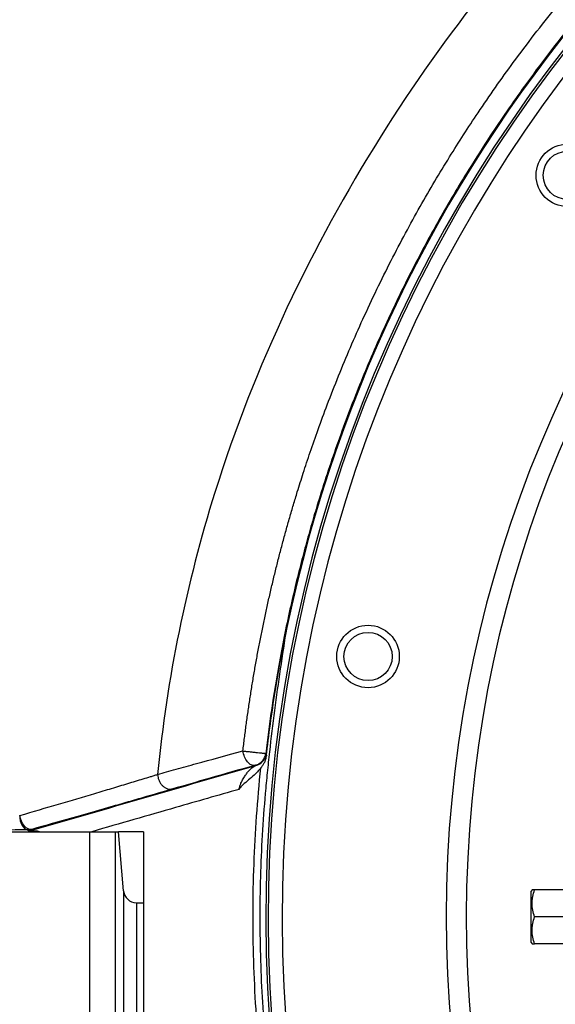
# Model space of a CAD drawing. Header units: millimetres. Extents: x 1055 to 2818, y 673 to 2898.
# Tile 10 of 44: x 1384 to 1573, y 1743 to 2089. Entities that reach past the tile are written whole.
import ezdxf

# ---------------------------------------------------------------- set-up
doc = ezdxf.new("R2010")
doc.units = ezdxf.units.MM

msp = doc.modelspace()

# ---------------------------------------------------------------- linework, layer by layer
at = {"color": 7, "linetype": 'Continuous', "lineweight": 25}
for p, q in [((1470.95, 1831.04), (1471.11, 1830.98)), ((1467.51, 1826.81), (1467.35, 1826.88)), ((1432.89, 1823.64), (1432.89, 1823.64)), ((1432.89, 1823.64), (1432.89, 1823.64)), ((1326.95, 1803.48), (1408.95, 1803.48)), ((1387.31, 1803.79), (1387.31, 1804.14)), ((1387.95, 1803.76), (1387.95, 1803.48)), ((1388.57, 1804.3), (1388.57, 1803.96)), ((1408.95, 1803.48), (1408.95, 693.48)), ((1408.95, 1803.48), (1417.92, 1803.48)), ((1417.92, 1803.48), (1417.92, 693.48)), ((1417.92, 1803.48), (1419.16, 1803.48)), ((1420.92, 1782.6), (1419.16, 1803.48)), ((1427.95, 1803.48), (1419.16, 1803.48)), ((1427.95, 1803.48), (1427.95, 1778.48)), ((1420.92, 1782.6), (1420.92, 693.48)), ((1564.74, 1782.98), (1564.45, 1782.48)), ((1564.45, 1764.48), (1564.45, 1782.48)), ((1576.57, 1782.98), (1565.59, 1782.98)), ((1425.4, 1778.48), (1425.4, 693.48)), ((1425.4, 1778.48), (1427.95, 1778.48)), ((1427.95, 1778.48), (1427.95, 693.48)), ((1576.45, 1773.48), (1565.59, 1773.48)), ((1564.45, 1764.48), (1564.74, 1763.98)), ((1576.57, 1763.98), (1565.59, 1763.98))]:
    msp.add_line(p, q, dxfattribs=at)
at = {"color": 7, "linetype": 'Continuous', "lineweight": 25, "flags": 128}
for points in [[(1384.33, 1809.18), (1384.38, 1808.22), (1384.54, 1807.28), (1384.81, 1806.41), (1385.18, 1805.65), (1385.64, 1805.02), (1386.16, 1804.54), (1386.72, 1804.25), (1387.31, 1804.14)], [(1388.57, 1804.3), (1387.94, 1804.27), (1387.27, 1804.46), (1386.61, 1804.87), (1385.98, 1805.47), (1385.41, 1806.25), (1384.93, 1807.15), (1384.56, 1808.15), (1384.33, 1809.18)]]:
    msp.add_lwpolyline(points, dxfattribs=at)
at = {"color": 7, "linetype": 'Continuous', "lineweight": 25}
for centre, radius in [((1577.16, 2034.6), 11), ((1577.16, 2034.6), 8.5), ((1506.98, 1865.17), 11), ((1506.98, 1865.17), 8.5)]:
    msp.add_circle(centre, radius, dxfattribs=at)
for centre, radius, start, end in [((2026.84, 1877.78), 971.4, 120.24575, 170.61641), ((1967.95, 1773.48), 497, 94.4722, 263.0661), ((1967.95, 1773.48), 500, 109.8751, 168.2462), ((1466.24, 1831.54), 4.9, 285.0261, 353.3899), ((1387.31, 1809.04), 4.9, 270, 284.9956), ((1387.31, 1808.69), 4.9, 270, 284.9956), ((1387.91, 1806.29), 2.53, 271.0355, 284.3916), ((1425.4, 1782.98), 4.5, 184.8123, 270)]:
    msp.add_arc(centre, radius, start, end, dxfattribs=at)
at = {"color": 1, "linetype": 'Continuous', "lineweight": 25}
for radius, start, end in [(496.2, 94.4795, 263.0549), (491.21, 94.5251, 262.9839), (433.48, 95.1619, 262.0438), (426.4, 95.2477, 261.911)]:
    msp.add_arc((1967.95, 1773.48), radius, start, end, dxfattribs=at)
for points, knots in [([(1471.35, 2669.38), (1463.9, 2663.93), (1449.01, 2653.03), (1426.95, 2636.36), (1405.46, 2619.05), (1384.55, 2601.15), (1364.21, 2582.67), (1344.47, 2563.63), (1324.69, 2543.39), (1304.94, 2521.89), (1285.32, 2499.1), (1266.44, 2475.7), (1248.33, 2451.72), (1230.31, 2426.23), (1212.5, 2399.16), (1195.04, 2370.48), (1178.57, 2341.18), (1163.11, 2311.29), (1148.67, 2280.84), (1135.26, 2249.86), (1122.9, 2218.39), (1111.81, 2186.99), (1101.93, 2155.74), (1093.22, 2124.69), (1085.54, 2093.33), (1078.89, 2061.72), (1073.31, 2029.88), (1068.89, 1998.46), (1065.55, 1967.51), (1063.22, 1937.08), (1061.83, 1906.59), (1061.38, 1876.07), (1061.88, 1844.38), (1063.45, 1811.55), (1066.23, 1777.64), (1070.15, 1743.87), (1075.21, 1710.27), (1081.42, 1676.88), (1088.77, 1643.74), (1097.27, 1610.87), (1106.75, 1578.86), (1117.15, 1547.71), (1128.4, 1517.43), (1140.68, 1487.52), (1154, 1458.02), (1168.35, 1428.95), (1183.42, 1400.93), (1199.19, 1374.04), (1215.6, 1348.32), (1232.96, 1323.31), (1251.22, 1299.01), (1270.37, 1275.45), (1289.22, 1253.76), (1302.08, 1240.31), (1307.95, 1234.17)], [0, 0, 0, 0, 0.01698, 0.033931, 0.05084, 0.067709, 0.084545, 0.101354, 0.11814, 0.136585, 0.155015, 0.173437, 0.191856, 0.210278, 0.230847, 0.251432, 0.27204, 0.292678, 0.313352, 0.334066, 0.35482, 0.375607, 0.395388, 0.415188, 0.435003, 0.45483, 0.474664, 0.494503, 0.51321, 0.531915, 0.550616, 0.569308, 0.587988, 0.608818, 0.629625, 0.650408, 0.671173, 0.691925, 0.712671, 0.733414, 0.754162, 0.773887, 0.793627, 0.813387, 0.833172, 0.852989, 0.872823, 0.891509, 0.910157, 0.928756, 0.947325, 0.965877, 0.984422, 1, 1, 1, 1]), ([(1461.54, 1818.39), (1454.11, 1816.26), (1436.86, 1811.3), (1419.6, 1806.32), (1409.77, 1803.48)], [0, 0, 0, 0, 0.43111, 1, 1, 1, 1]), ([(1390.02, 1803.48), (1389.9, 1803.52), (1389.36, 1803.7), (1388.57, 1803.73), (1388.12, 1803.75), (1387.95, 1803.76)], [0, 0, 0, 0, 0.158307, 0.690409, 1, 1, 1, 1]), ([(1388.53, 1803.84), (1388.6, 1803.83), (1388.72, 1803.83), (1389.2, 1803.82), (1390.27, 1803.79), (1391.18, 1803.6), (1391.75, 1803.48)], [0, 0, 0, 0, 0.080285, 0.146123, 0.460609, 1, 1, 1, 1])]:
    msp.add_open_spline(points, degree=3, knots=knots, dxfattribs=at)
at = {"color": 7, "linetype": 'Continuous', "lineweight": 25}
for points, knots in [([(1711.66, 2235.84), (1703.6, 2231.35), (1624.26, 2187.2), (1526.62, 2091.54), (1452.52, 1937.36), (1436.17, 1857.57), (1432.89, 1823.64)], [0, 0, 0, 0, 0.0122452, 0.1204192, 0.1762166, 0.2162493, 0.2162493, 0.2162493, 0.2162493]), ([(1462.93, 1831.9), (1463.01, 1832.66), (1463.19, 1834.19), (1463.48, 1836.48), (1463.77, 1838.77), (1464.07, 1841.06), (1464.38, 1843.35), (1464.71, 1845.64), (1465.04, 1847.93), (1465.38, 1850.22), (1465.74, 1852.51), (1466.1, 1854.8), (1466.48, 1857.09), (1466.87, 1859.38), (1467.27, 1861.67), (1467.67, 1863.96), (1468.09, 1866.25), (1468.52, 1868.53), (1468.96, 1870.82), (1469.41, 1873.1), (1469.88, 1875.39), (1470.35, 1877.67), (1470.83, 1879.96), (1471.33, 1882.24), (1471.83, 1884.52), (1472.35, 1886.8), (1472.87, 1889.08), (1473.41, 1891.36), (1473.96, 1893.63), (1474.52, 1895.91), (1475.09, 1898.18), (1475.67, 1900.46), (1476.26, 1902.73), (1476.86, 1905), (1477.47, 1907.27), (1478.1, 1909.54), (1478.73, 1911.8), (1479.38, 1914.07), (1480.03, 1916.33), (1480.7, 1918.59), (1481.38, 1920.85), (1482.52, 1924.57), (1484.22, 1929.98), (1486.65, 1937.31), (1489.46, 1945.35), (1492.77, 1954.33), (1496.55, 1963.98), (1500.74, 1974.03), (1505.23, 1984.19), (1509.99, 1994.38), (1515.01, 2004.48), (1520.09, 2014.18), (1525.23, 2023.5), (1530.4, 2032.43), (1537.11, 2043.51), (1546.17, 2057.56), (1558.56, 2075.22), (1570.65, 2090.87), (1581.48, 2103.88), (1590.1, 2113.71), (1598.94, 2123.28), (1607.99, 2132.59), (1616.62, 2141.01), (1624.82, 2148.65), (1632.6, 2155.62), (1640.69, 2162.57), (1649.08, 2169.48), (1657.78, 2176.35), (1668.09, 2184.11), (1679.95, 2192.54), (1690.44, 2199.51), (1698.01, 2204.31), (1702.62, 2207.16), (1706.51, 2209.52), (1709.65, 2211.39), (1712.04, 2212.8), (1714.42, 2214.17), (1716.78, 2215.52), (1719.13, 2216.84), (1720.69, 2217.71), (1721.47, 2218.14)], [0, 0, 0, 0, 0.004779, 0.009562, 0.014346, 0.019134, 0.023924, 0.028717, 0.033513, 0.038311, 0.043112, 0.047916, 0.052722, 0.057532, 0.062344, 0.067159, 0.071976, 0.076797, 0.08162, 0.086446, 0.091275, 0.096106, 0.100941, 0.105778, 0.110618, 0.115461, 0.120307, 0.125156, 0.130008, 0.134862, 0.13972, 0.14458, 0.149444, 0.15431, 0.159179, 0.164051, 0.168927, 0.173805, 0.178686, 0.18357, 0.188458, 0.193348, 0.207724, 0.223729, 0.241358, 0.260601, 0.283209, 0.305764, 0.32826, 0.352277, 0.375637, 0.398337, 0.420375, 0.441747, 0.462454, 0.500878, 0.545612, 0.596517, 0.623722, 0.650809, 0.67779, 0.704675, 0.731475, 0.752691, 0.774337, 0.796417, 0.818934, 0.841893, 0.865299, 0.899128, 0.932334, 0.943568, 0.9548, 0.966034, 0.97182, 0.977557, 0.983243, 0.988879, 0.994465, 1, 1, 1, 1]), ([(1725.2, 2210.96), (1724.61, 2210.63), (1723.39, 2209.96), (1721.54, 2208.91), (1719.61, 2207.81), (1717.6, 2206.66), (1715.52, 2205.45), (1713.37, 2204.19), (1710.38, 2202.41), (1706.6, 2200.12), (1702.06, 2197.31), (1698, 2194.73), (1694.05, 2192.18), (1689.84, 2189.4), (1684.57, 2185.83), (1678.26, 2181.43), (1668.14, 2174.12), (1654.67, 2163.77), (1638.42, 2150.16), (1620.83, 2134.1), (1600.72, 2113.79), (1580.47, 2090.53), (1563.26, 2068.01), (1551.21, 2050.52), (1541.23, 2034.87), (1531.78, 2018.87), (1521.74, 2000.14), (1512.38, 1980.69), (1503.86, 1960.82), (1496.29, 1940.84), (1491.06, 1925.06), (1487.6, 1913.5), (1485.5, 1906.1), (1483.38, 1898.13), (1481.25, 1889.59), (1479.17, 1880.47), (1477.14, 1870.78), (1475.21, 1860.5), (1473.84, 1852.2), (1472.92, 1846.09), (1472.39, 1842.36), (1471.88, 1838.61), (1471.4, 1834.83), (1471.1, 1832.31), (1470.95, 1831.04)], [0, 0, 0, 0, 0.004288, 0.008772, 0.01345, 0.018324, 0.023392, 0.028655, 0.034114, 0.045358, 0.056602, 0.067847, 0.075708, 0.086344, 0.099754, 0.11594, 0.134899, 0.178669, 0.223288, 0.268758, 0.3292, 0.40375, 0.463515, 0.50823, 0.537895, 0.580827, 0.625593, 0.672193, 0.717183, 0.762173, 0.807163, 0.822205, 0.838412, 0.855784, 0.87432, 0.894021, 0.914887, 0.936918, 0.960113, 0.96802, 0.975962, 0.98394, 0.991952, 1, 1, 1, 1]), ([(1485.63, 1641.69), (1484.54, 1646.48), (1483.49, 1651.27), (1481.47, 1660.87), (1480.49, 1665.68), (1478.63, 1675.32), (1477.74, 1680.15), (1476.46, 1687.39), (1476.04, 1689.81), (1475.24, 1694.65), (1474.86, 1697.07), (1473.04, 1709.2), (1471.88, 1718.96), (1470.12, 1738.5), (1469.53, 1748.29), (1468.93, 1767.92), (1468.91, 1777.74), (1469.47, 1797.37), (1470.04, 1807.16), (1471.1, 1819.38), (1471.34, 1821.82), (1471.84, 1826.7), (1472.1, 1829.14), (1472.93, 1836.46), (1473.52, 1841.33), (1474.79, 1851.07), (1475.46, 1855.93), (1476.89, 1865.64), (1477.64, 1870.49), (1478.44, 1875.34)], [0, 0, 0, 0, 0.0625, 0.0625, 0.125, 0.125, 0.1875, 0.1875, 0.21875, 0.21875, 0.25, 0.25, 0.375, 0.375, 0.5, 0.5, 0.625, 0.625, 0.75, 0.75, 0.78125, 0.78125, 0.8125, 0.8125, 0.875, 0.875, 0.9375, 0.9375, 1, 1, 1, 1]), ([(1471.16, 1829.92), (1471.6, 1833.73), (1472.07, 1837.54), (1473.11, 1845.14), (1473.67, 1848.93), (1474.88, 1856.5), (1475.53, 1860.28), (1476.92, 1867.82), (1477.65, 1871.58), (1478.44, 1875.34)], [0, 0, 0, 0, 0.25, 0.25, 0.5, 0.5, 0.75, 0.75, 1, 1, 1, 1]), ([(1432.89, 1823.64), (1433.91, 1823.93), (1434.96, 1824.23), (1437.12, 1824.84), (1438.24, 1825.15), (1441.68, 1826.11), (1444.08, 1826.77), (1451.61, 1828.84), (1457.05, 1830.32), (1462.93, 1831.9)], [0, 0, 0, 0, 0.125, 0.125, 0.25, 0.25, 0.5, 0.5, 1, 1, 1, 1]), ([(1467.19, 1826.83), (1466.77, 1826.73), (1466.31, 1826.79), (1465.4, 1827.21), (1464.95, 1827.58), (1464.14, 1828.55), (1463.78, 1829.15), (1463.22, 1830.47), (1463.02, 1831.19), (1462.92, 1831.9)], [0, 0, 0, 0, 0.25, 0.25, 0.5, 0.5, 0.75, 0.75, 1, 1, 1, 1]), ([(1462.92, 1831.89), (1463.01, 1831.89), (1463.11, 1831.87), (1463.3, 1831.85), (1463.39, 1831.84), (1463.69, 1831.81), (1463.89, 1831.79), (1464.31, 1831.74), (1464.54, 1831.72), (1464.98, 1831.67), (1465.2, 1831.65), (1465.66, 1831.6), (1465.88, 1831.57), (1466.34, 1831.52), (1466.57, 1831.5), (1467.02, 1831.45), (1467.24, 1831.43), (1467.68, 1831.38), (1467.89, 1831.36), (1468.52, 1831.29), (1468.9, 1831.25), (1469.41, 1831.2), (1469.58, 1831.18), (1469.88, 1831.15), (1470.02, 1831.13), (1470.39, 1831.1), (1470.59, 1831.08), (1470.79, 1831.06), (1470.85, 1831.05), (1470.9, 1831.05), (1470.92, 1831.05), (1470.94, 1831.04), (1470.95, 1831.04), (1470.95, 1831.04)], [0, 0, 0, 0, 0.03125, 0.03125, 0.0625, 0.0625, 0.125, 0.125, 0.1875, 0.1875, 0.25, 0.25, 0.3125, 0.3125, 0.375, 0.375, 0.4375, 0.4375, 0.5, 0.5, 0.625, 0.625, 0.6875, 0.6875, 0.75, 0.75, 0.875, 0.875, 0.9375, 0.9375, 0.96875, 0.96875, 1, 1, 1, 1]), ([(1467.35, 1826.88), (1467.82, 1827), (1468.27, 1827.2), (1469.1, 1827.72), (1469.47, 1828.04), (1470.11, 1828.78), (1470.37, 1829.19), (1470.76, 1830.08), (1470.89, 1830.56), (1470.95, 1831.04)], [0, 0, 0, 0, 0.25, 0.25, 0.5, 0.5, 0.75, 0.75, 1, 1, 1, 1]), ([(1471.11, 1830.98), (1471.13, 1830.97), (1471.15, 1830.86), (1471.17, 1830.5), (1471.17, 1830.25), (1471.16, 1829.92)], [0, 0, 0, 0, 0.5, 0.5, 1, 1, 1, 1]), ([(1469.23, 1825.92), (1469.43, 1826.18), (1469.65, 1826.45), (1469.96, 1826.89), (1470.06, 1827.04), (1470.26, 1827.36), (1470.35, 1827.52), (1470.63, 1828.03), (1470.78, 1828.38), (1471.03, 1829.13), (1471.12, 1829.52), (1471.16, 1829.92)], [0, 0, 0, 0, 0.25, 0.25, 0.375, 0.375, 0.5, 0.5, 0.75, 0.75, 1, 1, 1, 1]), ([(1388.57, 1803.96), (1401.74, 1807.77), (1414.91, 1811.58), (1441.22, 1819.2), (1454.37, 1823.01), (1467.51, 1826.81)], [0, 0, 0, 0, 0.5, 0.5, 1, 1, 1, 1]), ([(1467.18, 1826.83), (1461.51, 1825.24), (1456.26, 1823.75), (1446.61, 1820.98), (1442.22, 1819.71), (1438.27, 1818.55)], [0, 0, 0, 0, 0.5, 0.5, 1, 1, 1, 1]), ([(1461.54, 1818.39), (1461.59, 1818.6), (1461.64, 1818.8), (1461.75, 1819.18), (1461.81, 1819.37), (1461.99, 1819.9), (1462.11, 1820.22), (1462.37, 1820.81), (1462.5, 1821.09), (1462.76, 1821.62), (1462.89, 1821.86), (1463.28, 1822.56), (1463.55, 1822.98), (1464.07, 1823.74), (1464.33, 1824.09), (1464.84, 1824.72), (1465.09, 1825), (1465.6, 1825.52), (1465.85, 1825.75), (1466.34, 1826.16), (1466.58, 1826.33), (1467.05, 1826.62), (1467.28, 1826.73), (1467.51, 1826.81)], [0, 0, 0, 0, 0.03125, 0.03125, 0.0625, 0.0625, 0.125, 0.125, 0.1875, 0.1875, 0.25, 0.25, 0.375, 0.375, 0.5, 0.5, 0.625, 0.625, 0.75, 0.75, 0.875, 0.875, 1, 1, 1, 1]), ([(1469.23, 1825.92), (1468.93, 1825.54), (1468.62, 1825.19), (1467.99, 1824.52), (1467.67, 1824.2), (1466.7, 1823.27), (1466.05, 1822.69), (1464.72, 1821.56), (1464.06, 1821), (1463.08, 1820.11), (1462.76, 1819.8), (1462.29, 1819.31), (1462.14, 1819.14), (1461.91, 1818.87), (1461.83, 1818.78), (1461.69, 1818.59), (1461.61, 1818.49), (1461.54, 1818.39)], [0, 0, 0, 0, 0.125, 0.125, 0.25, 0.25, 0.5, 0.5, 0.75, 0.75, 0.875, 0.875, 0.9375, 0.9375, 0.96875, 0.96875, 1, 1, 1, 1]), ([(1473.42, 1690.32), (1472.48, 1695.92), (1471.64, 1701.53), (1470.14, 1712.78), (1469.48, 1718.42), (1467.8, 1735.35), (1467.07, 1746.66), (1466.37, 1769.35), (1466.4, 1780.68), (1467.03, 1797.66), (1467.34, 1803.32), (1468.14, 1814.63), (1468.64, 1820.28), (1469.23, 1825.92)], [0, 0, 0, 0, 0.125, 0.125, 0.25, 0.25, 0.5, 0.5, 0.75, 0.75, 0.875, 0.875, 1, 1, 1, 1]), ([(1467.35, 1826.88), (1467.35, 1826.88), (1467.35, 1826.88), (1467.35, 1826.88), (1467.35, 1826.88), (1467.35, 1826.87), (1467.34, 1826.87), (1467.34, 1826.87), (1467.33, 1826.87), (1467.32, 1826.87), (1467.31, 1826.87), (1467.3, 1826.86), (1467.29, 1826.86), (1467.28, 1826.86), (1467.27, 1826.85), (1467.25, 1826.85), (1467.24, 1826.85), (1467.23, 1826.84), (1467.22, 1826.84), (1467.21, 1826.84), (1467.19, 1826.83), (1467.18, 1826.83)], [0, 0, 0, 0, 0.0000076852, 0.0000076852, 0.0000076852, 0.0000416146, 0.0000416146, 0.0000416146, 0.0000782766, 0.0000782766, 0.0000782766, 0.0001171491, 0.0001171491, 0.0001171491, 0.000156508, 0.000156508, 0.000156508, 0.0001947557, 0.0001947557, 0.0001947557, 0.0002330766, 0.0002330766, 0.0002330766, 0.0002330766]), ([(1384.33, 1809.18), (1389.06, 1810.56), (1393.62, 1811.89), (1402.42, 1814.48), (1406.66, 1815.73), (1412.77, 1817.55), (1414.76, 1818.14), (1418.65, 1819.31), (1420.54, 1819.88), (1424.24, 1821), (1426.04, 1821.55), (1428.67, 1822.35), (1429.53, 1822.61), (1430.8, 1823), (1431.44, 1823.2), (1432.06, 1823.39), (1432.48, 1823.52), (1432.68, 1823.58), (1432.89, 1823.64)], [0, 0, 0, 0, 0.25, 0.25, 0.5, 0.5, 0.625, 0.625, 0.75, 0.75, 0.875, 0.875, 0.9375, 0.9375, 0.96875, 0.984375, 0.984375, 1, 1, 1, 1]), ([(1432.89, 1823.64), (1432.9, 1823.27), (1432.94, 1822.89), (1433.11, 1822.16), (1433.23, 1821.79), (1433.53, 1821.1), (1433.71, 1820.77), (1434.14, 1820.16), (1434.37, 1819.88), (1434.76, 1819.52), (1434.9, 1819.4), (1435.18, 1819.19), (1435.32, 1819.09), (1435.62, 1818.92), (1435.77, 1818.84), (1436.08, 1818.7), (1436.23, 1818.65), (1436.71, 1818.5), (1437.02, 1818.45), (1437.5, 1818.44), (1437.66, 1818.45), (1437.97, 1818.48), (1438.12, 1818.51), (1438.27, 1818.55)], [0, 0, 0, 0, 0.125, 0.125, 0.25, 0.25, 0.375, 0.375, 0.5, 0.5, 0.5625, 0.5625, 0.625, 0.625, 0.6875, 0.6875, 0.75, 0.75, 0.875, 0.875, 0.9375, 0.9375, 1, 1, 1, 1]), ([(1438.27, 1818.55), (1434.9, 1817.55), (1431.32, 1816.51), (1425.66, 1814.87), (1423.72, 1814.31), (1419.75, 1813.16), (1417.71, 1812.57), (1411.45, 1810.78), (1407.11, 1809.54), (1398.1, 1806.99), (1393.42, 1805.67), (1388.57, 1804.3)], [0, 0, 0, 0, 0.25, 0.25, 0.375, 0.375, 0.5, 0.5, 0.75, 0.75, 1, 1, 1, 1]), ([(1387.31, 1804.14), (1381.21, 1804.06), (1374.87, 1803.98), (1366.67, 1803.89), (1365.01, 1803.88), (1361.67, 1803.84), (1359.98, 1803.83), (1354.89, 1803.78), (1351.44, 1803.75), (1347.95, 1803.72)], [0, 0, 0, 0, 0.5, 0.5, 0.625, 0.625, 0.75, 0.75, 1, 1, 1, 1]), ([(1387.95, 1803.76), (1387.82, 1803.76), (1387.71, 1803.76), (1387.54, 1803.77), (1387.48, 1803.77), (1387.39, 1803.78), (1387.35, 1803.78), (1387.31, 1803.79), (1387.31, 1803.79), (1387.31, 1803.79)], [0, 0, 0, 0, 0.25, 0.25, 0.5, 0.5, 0.75, 0.75, 1, 1, 1, 1]), ([(1388.57, 1803.96), (1388.5, 1803.94), (1388.44, 1803.91), (1388.4, 1803.88), (1388.39, 1803.87), (1388.42, 1803.85), (1388.45, 1803.84), (1388.53, 1803.84)], [0, 0, 0, 0, 0.5, 0.5, 0.75, 0.75, 1, 1, 1, 1]), ([(1565.59, 1773.48), (1565.33, 1774.26), (1565.12, 1775.04), (1564.82, 1776.62), (1564.74, 1777.42), (1564.74, 1778.63), (1564.76, 1779.03), (1564.84, 1779.84), (1564.89, 1780.23), (1565.12, 1781.42), (1565.33, 1782.21), (1565.59, 1782.98)], [0, 0, 0, 0, 0.25, 0.25, 0.5, 0.5, 0.625, 0.625, 0.75, 0.75, 1, 1, 1, 1]), ([(1565.59, 1782.98), (1565.47, 1782.98), (1565.12, 1782.98), (1564.76, 1782.98), (1564.79, 1782.98), (1564.8, 1782.98)], [0, 0, 0, 0, 0.235758, 0.73738, 1, 1, 1, 1]), ([(1565.59, 1763.98), (1565.33, 1764.76), (1565.12, 1765.54), (1564.82, 1767.12), (1564.74, 1767.92), (1564.74, 1769.13), (1564.76, 1769.53), (1564.84, 1770.34), (1564.89, 1770.73), (1565.12, 1771.92), (1565.33, 1772.71), (1565.59, 1773.48)], [0, 0, 0, 0, 0.25, 0.25, 0.5, 0.5, 0.625, 0.625, 0.75, 0.75, 1, 1, 1, 1]), ([(1564.8, 1763.98), (1564.79, 1763.98), (1564.75, 1763.98), (1565.11, 1763.98), (1565.47, 1763.98), (1565.59, 1763.98)], [0, 0, 0, 0, 0.249762, 0.76424, 1, 1, 1, 1])]:
    msp.add_open_spline(points, degree=3, knots=knots, dxfattribs=at)

doc.saveas('drawing.dxf')
